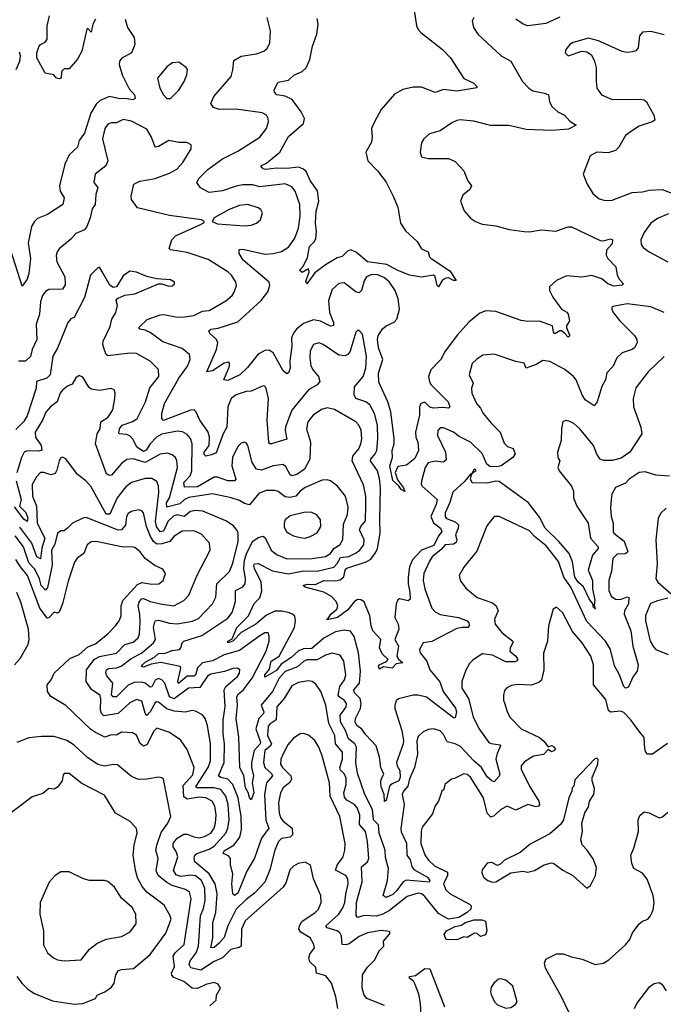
# Model space of a CAD drawing. Extents: x 1892934 to 2008621, y 567149 to 683290.
# Tile 242 of 256: x 1984641 to 1988459, y 635910 to 641751. Entities that reach past the tile are written whole.
import ezdxf

# ---------------------------------------------------------------- set-up
doc = ezdxf.new("R2010")
doc.units = 0

msp = doc.modelspace()

# ---------------------------------------------------------------- linework, layer by layer
at = {"layer": '0CON20XD'}
for points in [[(1986967, 641903), (1986994.4, 641715), (1987004, 641694), (1987020.8, 641675), (1987150, 641575), (1987197.5, 641525), (1987275, 641402.5), (1987335.3, 641375.2), (1987353.8, 641355), (1987353, 641347), (1987235, 641328.2), (1987155, 641338.2), (1987105, 641320), (1987025, 641351.8), (1986975, 641350.5), (1986913.1, 641336.9), (1986865, 641309.2), (1986785, 641218.1), (1986745, 641146), (1986728.9, 641105), (1986732.9, 641055), (1986728.6, 641025), (1986694.2, 640965), (1986706, 640915), (1986764, 640855)], [(1985090, 641755), (1985076, 641725), (1985065, 641677.5), (1985045, 641700), (1985040, 641695), (1985008.9, 641565), (1984985, 641517.5), (1984935, 641460), (1984905, 641460), (1984890, 641445), (1984887.5, 641405), (1984875, 641400), (1984858.8, 641405), (1984843.6, 641423.6), (1984793.1, 641435), (1984743.8, 641525), (1984743.3, 641555), (1984755, 641590), (1984765, 641604.3), (1984792.8, 641617.2), (1984803.7, 641636.3), (1984803.3, 641715), (1984818.9, 641775)], [(1985267.1, 641755), (1985280.5, 641705)], [(1987335, 641763.8), (1987326, 641745), (1987332.9, 641705), (1987358.6, 641665), (1987498, 641538), (1987555, 641506), (1987623.1, 641385), (1987660.6, 641345), (1987685, 641329.1), (1987755, 641316.5), (1987778.8, 641305), (1987784, 641265), (1987800, 641235), (1987834, 641205), (1987872, 641185), (1987905, 641150), (1987942.5, 641125), (1987897.4, 641102.6), (1987795, 641093.7), (1987645, 641100.3), (1987543.1, 641123.1), (1987434.2, 641124.2), (1987335, 641149.6), (1987253.4, 641156.6), (1987235, 641154.3), (1987205, 641139.2), (1987135, 641091.2), (1987072.5, 641075), (1987037.5, 641045), (1987025, 641020), (1987016.7, 640965), (1987025, 640937.5), (1987065, 640928.8), (1987185, 640928), (1987225, 640909.2), (1987276, 640855), (1987300, 640795), (1987320.8, 640765), (1987310.8, 640745), (1987269.7, 640710.3), (1987255.8, 640675), (1987277.9, 640617.9), (1987315, 640573.8), (1987345, 640554.2), (1987385, 640538.9), (1987465, 640527.8), (1987545, 640506.5), (1987634.3, 640495.7), (1987665, 640492.5), (1987735, 640505.2), (1987822.4, 640497.6), (1987895, 640522.1), (1987915, 640522.9), (1988085, 640441.9), (1988105, 640440), (1988145, 640450.5), (1988157.5, 640445), (1988155, 640420.8), (1988122.2, 640385), (1988120.6, 640355), (1988130.8, 640335), (1988176.9, 640285), (1988185.7, 640235), (1988199.3, 640209.3), (1988222, 640185), (1988215, 640176.2), (1988165, 640170), (1988130, 640185), (1988094.2, 640214.2), (1988035, 640234), (1987975, 640224.4), (1987885, 640231.2), (1987825.7, 640205), (1987783.9, 640166.1), (1987784.5, 640145), (1987803.3, 640105), (1987854.6, 640034.6), (1987886.8, 640016.8), (1987894.7, 640004.7), (1987901.6, 639965), (1987883.8, 639935), (1987883.8, 639925), (1987904.3, 639875), (1987895, 639867.8), (1987872.6, 639892.6), (1987855.8, 639905.8), (1987845, 639905.9), (1987815, 639888.6), (1987807.5, 639897.5), (1987801.2, 639935), (1987725, 639963.5), (1987655, 639960.5), (1987615, 639966.2), (1987465, 640021.1), (1987405.4, 640024.6), (1987370.2, 640009.8), (1987305, 639956.9), (1987239.1, 639880.9), (1987165.7, 639785), (1987140, 639735), (1987080, 639675), (1987067.1, 639635), (1987072.1, 639602.1), (1987082, 639585), (1987182, 639485), (1987192.5, 639455), (1987185, 639447.5), (1987151.5, 639451.5), (1987095, 639445.9), (1987075, 639453.4), (1987045, 639482.5), (1987021.1, 639475), (1987012.4, 639455), (1987012.8, 639405), (1986988.9, 639305), (1986990.8, 639275), (1987003.2, 639245), (1987007.5, 639195), (1986985, 639148.9), (1986935, 639108), (1986885, 639100), (1986868, 639065), (1986882.1, 639022.1), (1986917.8, 638975), (1986925, 638953.3), (1986905, 638964.4), (1986888.3, 638988.3), (1986855, 639016.9), (1986836.1, 639105), (1986852.7, 639155), (1986851.4, 639195), (1986862.7, 639235), (1986863.3, 639265), (1986842.3, 639425), (1986824.2, 639484.2), (1986771.3, 639601.3), (1986770.4, 639655), (1986795.6, 639735), (1986768.8, 639805), (1986763.4, 639855), (1986768.4, 639875), (1986793.3, 639916.7), (1986815, 639934.9), (1986862.3, 639957.7), (1986877.7, 639975), (1986893.2, 640035), (1986885.9, 640095), (1986869.3, 640145), (1986835, 640194.7), (1986805, 640219.3), (1986765, 640238.1), (1986731, 640239), (1986698.9, 640225), (1986685, 640202.5), (1986668.7, 640145), (1986655, 640130.5), (1986635, 640136.5), (1986565, 640190), (1986535, 640186.7), (1986495, 640150), (1986472.8, 640085), (1986478.1, 640015), (1986501.9, 639955), (1986503.6, 639936.4), (1986485, 639933.1), (1986425, 639963), (1986385, 639971.1), (1986325, 639949.5), (1986284, 639915), (1986265, 639891.8), (1986254, 639865), (1986254.8, 639815), (1986243.4, 639725), (1986245.9, 639684.1), (1986235, 639656.7), (1986225, 639651.2), (1986205, 639669.2), (1986144.7, 639774.8), (1986121.1, 639791.1), (1986095, 639789.8), (1986055, 639767.2), (1985992.8, 639687.2), (1985946.9, 639645), (1985875, 639610), (1985852, 639615), (1985885.7, 639695), (1985886.2, 639715), (1985880, 639720), (1985855, 639714.2), (1985785, 639667.7), (1985751.4, 639661.4), (1985808.2, 639795), (1985816.7, 639835), (1985808.6, 639855), (1985769.1, 639889.1), (1985763.3, 639905), (1985775, 639915.9), (1985818.2, 639921.8), (1985935, 639958.5), (1986074.2, 640085.8), (1986112.9, 640137.1), (1986125.4, 640175), (1986120.9, 640195), (1985966.7, 640325), (1985943.3, 640365), (1985942.5, 640387.5), (1985965, 640389.1), (1986095, 640361.3), (1986143.8, 640363.8), (1986194.7, 640375.3), (1986237, 640403), (1986272.7, 640455), (1986294.6, 640515), (1986305.4, 640585.4), (1986303.8, 640655), (1986274.3, 640734.3), (1986255, 640760.5), (1986215, 640776.9), (1986065, 640759.8), (1986025, 640771.4), (1985965, 640771.6), (1985925.2, 640764.8), (1985845, 640736.8), (1985765, 640726.7), (1985714.2, 640754.2), (1985692, 640785), (1985705, 640811.4), (1985758, 640862), (1985843.5, 640925), (1985935, 640970.9), (1986066, 641055), (1986105.8, 641105), (1986117.1, 641145), (1986115.5, 641165.5), (1986105, 641185.7), (1986079.3, 641199.3), (1985925, 641220), (1985825, 641219.6), (1985790.4, 641230.4), (1985775.8, 641255), (1985792.9, 641295), (1985895.6, 641415), (1985906.3, 641453.7), (1985911.2, 641508.8), (1985955, 641534.5), (1986045, 641549.5), (1986090, 641565), (1986109.1, 641580.9), (1986125.8, 641615), (1986129.2, 641685), (1986108.9, 641765)], [(1986764, 640855), (1986815, 640786.7), (1986857.5, 640705), (1986885, 640640), (1986900, 640545), (1986929.3, 640499.3), (1986998.8, 640435), (1987025, 640392.5), (1987063.3, 640375), (1987072.5, 640345), (1987082.5, 640335), (1987192.2, 640262.2), (1987230, 640205), (1987215, 640204.3), (1987185, 640219.4), (1987165, 640216.7), (1987147.5, 640205), (1987125, 640167.5), (1987117.5, 640175), (1987105, 640227.5), (1987095, 640236.7), (1987025, 640223.8), (1986952.5, 640235), (1986880, 640265), (1986819.9, 640299.9), (1986705, 640315.3), (1986639.4, 640369.4), (1986605, 640385.3), (1986585, 640378.9), (1986555, 640347.3), (1986525, 640337.8), (1986455, 640296.2), (1986391.2, 640248.8), (1986345, 640184.2), (1986338.3, 640198.3), (1986357.5, 640255), (1986355, 640272.5), (1986317.5, 640252.5), (1986301.9, 640265), (1986321.9, 640288.1), (1986349.3, 640340.7), (1986361.1, 640405), (1986390, 640435), (1986397.6, 640452.4), (1986402.5, 640495), (1986395.8, 640545), (1986399.2, 640615), (1986416.1, 640675), (1986407, 640737), (1986365, 640797.3), (1986340.2, 640850.2), (1986325, 640865.2), (1986295, 640876.1), (1986225, 640869.1), (1986165, 640871.1), (1986102.1, 640862.1), (1986085, 640867.1), (1986071.2, 640885), (1986105, 640900), (1986184.2, 640965.8), (1986235, 641057.5), (1986324.4, 641135), (1986331.5, 641165), (1986311.5, 641205), (1986257.2, 641277.2), (1986215, 641297.3), (1986166.2, 641305), (1986152.1, 641322.1), (1986150.8, 641335), (1986175, 641380), (1986235, 641393.1), (1986267.1, 641422.9), (1986316.8, 641443.2), (1986340, 641465), (1986362.7, 641515), (1986378.9, 641595), (1986403.3, 641665), (1986412.3, 641725), (1986405, 641759.2)], [(1987845, 641765.9), (1987761.9, 641728.1), (1987655.3, 641714.7), (1987626.9, 641725), (1987585, 641754.6)], [(1985280.5, 641705), (1985319.6, 641645), (1985324.4, 641605), (1985305.4, 641554.6), (1985246.8, 641523.2), (1985233.5, 641505), (1985231.5, 641485), (1985248.2, 641425), (1985290.9, 641340.9), (1985322.5, 641305), (1985325.9, 641284.1), (1985313.1, 641276.9), (1985265, 641284.7), (1985235, 641282.4), (1985174.2, 641295.8), (1985118.1, 641271.9), (1985095, 641249.6), (1985062.3, 641197.7), (1985025, 641078.8), (1984995, 641033.8), (1984984, 640996), (1984935, 640950), (1984908.9, 640895), (1984876.4, 640765), (1984880.9, 640735), (1984905.7, 640695), (1984898.1, 640655), (1984806, 640595), (1984747.8, 640572.2), (1984728.6, 640555), (1984711.5, 640525), (1984692.5, 640425), (1984704.7, 640335.3), (1984694.5, 640245.5), (1984685, 640212), (1984655, 640170), (1984574.1, 640425)], [(1988465, 641661.5), (1988385, 641681.5), (1988335, 641676.7), (1988316.9, 641655), (1988310.5, 641585), (1988295, 641566.7), (1988279.1, 641560.9), (1988245, 641557.5), (1988215, 641563.1), (1988075, 641625.7), (1988015, 641642), (1987925, 641616), (1987905, 641603.3), (1987880, 641575), (1987877.5, 641555), (1987895, 641537.5), (1987975, 641563.8), (1988005, 641561.2), (1988032.3, 641542.3), (1988051.4, 641505), (1988061.4, 641465), (1988060, 641385), (1988065.5, 641345.5), (1988092, 641305), (1988155, 641277.3), (1988319.7, 641279.7), (1988345, 641275.7), (1988360, 641265), (1988402.9, 641185), (1988408, 641155), (1988393.3, 641145), (1988315, 641120), (1988275.7, 641094.3), (1988234.4, 641065), (1988195.6, 640995), (1988175, 640975.6), (1988132.5, 640962.5), (1988065, 640965.6), (1988025.6, 640944.4), (1987984.1, 640834.1), (1988007.5, 640775), (1988040.9, 640720.9), (1988078.8, 640688.8), (1988115, 640678), (1988155, 640680.8), (1988275, 640725.5), (1988335, 640730), (1988375, 640740.4), (1988452.5, 640745), (1988515, 640720.6)], [(1984620, 641455), (1984642.9, 641505), (1984647, 641537), (1984639.7, 641559.7)], [(1985535, 641284), (1985585, 641333.8), (1985617.5, 641385), (1985632, 641425), (1985636, 641455), (1985628.8, 641468.8), (1985585, 641500), (1985547.5, 641495), (1985515, 641471.2), (1985459.2, 641405), (1985473.1, 641345), (1985494.2, 641305), (1985515, 641284), (1985535, 641284)], [(1986777.5, 638787.5), (1986780.6, 638975), (1986775, 639028.8), (1986762.9, 639075), (1986722.4, 639135), (1986723.4, 639145), (1986750, 639175), (1986759, 639195), (1986765.6, 639265), (1986763.5, 639345), (1986745, 639415.7), (1986717.4, 639467.4), (1986695, 639485.3), (1986635, 639503.3), (1986625.3, 639525), (1986627.2, 639572.8), (1986678, 639635), (1986694.7, 639685), (1986697.5, 639755), (1986674, 639885), (1986655, 639906.7), (1986645, 639906.7), (1986635, 639896.7), (1986601.2, 639785), (1986586.7, 639765), (1986572.2, 639757.8), (1986535, 639761.3), (1986441.4, 639825), (1986415, 639834.5), (1986385, 639824.2), (1986365, 639787.5), (1986361.5, 639745), (1986368.7, 639698.7), (1986382, 639672), (1986413.8, 639635), (1986422.1, 639605), (1986405.6, 639585), (1986355, 639554.6), (1986255.3, 639435), (1986217, 639337), (1986215.4, 639315), (1986226.2, 639263.8), (1986135, 639235.6), (1986125, 639235.7), (1986118.5, 639245), (1986108.7, 639375), (1986117.1, 639505), (1986103.8, 639563.8), (1986095, 639578), (1986085, 639580), (1986015, 639548.4), (1985985, 639546.6), (1985925, 639525.7), (1985895, 639503.3), (1985875.2, 639455), (1985869.5, 639335), (1985847.6, 639295), (1985807.5, 639182.5), (1985779.6, 639170.4), (1985745, 639162.9), (1985735, 639172), (1985735.5, 639185), (1985764.2, 639225), (1985767.6, 639277.6), (1985757.8, 639307.8), (1985710.3, 639375), (1985686.6, 639426.6), (1985676.3, 639436.3), (1985655, 639435.4), (1985495, 639373.9), (1985484.5, 639384.5), (1985484.7, 639415), (1985500.7, 639475), (1985584.8, 639625.2), (1985637.3, 639695), (1985652.3, 639735), (1985647.8, 639765), (1985605, 639800.8), (1985490.8, 639840.9), (1985415, 639896.4), (1985385, 639910), (1985353.8, 639915), (1985348, 639925), (1985398, 639972), (1985475, 640000), (1985497.2, 640002.8), (1985575, 639987.1), (1985619.3, 639989.3), (1985675, 639997.5), (1985725, 640021.3), (1985765, 640026.9), (1985865, 640084.4), (1985900.6, 640115), (1985913.3, 640135), (1985926.9, 640175), (1985924.3, 640195), (1985897.5, 640235), (1985875, 640256.4), (1985759, 640329), (1985635, 640369.7), (1985535.7, 640385.7), (1985528.8, 640395), (1985543.3, 640445), (1985565, 640469.2), (1985705, 640532.5), (1985733, 640547), (1985737.5, 640555), (1985720, 640565), (1985530.2, 640590.2), (1985339.4, 640635), (1985304.4, 640685), (1985301.5, 640705), (1985318.6, 640775), (1985353, 640793), (1985445, 640809.6), (1985529.1, 640840.9), (1985574.3, 640865), (1985608.1, 640905), (1985658, 640985), (1985658.3, 641008.3), (1985632, 641022), (1985585, 641023.1), (1985526.1, 641033.9), (1985465, 640998.6), (1985445.8, 640995.8), (1985422.3, 641055), (1985395, 641101.4), (1985305, 641148.8), (1985255, 641160), (1985215, 641138.8), (1985185, 641140), (1985165, 641132.2), (1985146.1, 641105), (1985132.8, 641045), (1985164.4, 640915), (1985152.9, 640885), (1985088.6, 640835), (1985080.8, 640785), (1985105.7, 640755), (1985093.3, 640715), (1985088.6, 640655), (1985070.9, 640629.1), (1985059.1, 640575), (1985040, 640525), (1985025, 640504.4), (1984975, 640483.3), (1984945, 640449.2), (1984875, 640392.5), (1984862.9, 640375), (1984857.6, 640352.4), (1984860.8, 640315), (1984910, 640225), (1984911.9, 640178.1), (1984895, 640151.8), (1984815, 640150.4), (1984795, 640138.9), (1984776.4, 640115), (1984765, 640077.5), (1984758.5, 640005), (1984739.2, 639945), (1984742.2, 639855), (1984715.3, 639795), (1984705, 639752.5), (1984675, 639724.7), (1984635, 639725.7)], [(1985975, 640528.9), (1986015, 640533.1), (1986045, 640544.2), (1986068.8, 640565), (1986081.2, 640605), (1986071.2, 640625), (1986056.2, 640635), (1985995, 640654.5), (1985945, 640648.5), (1985884, 640625), (1985794.5, 640575.5), (1985782.5, 640555), (1985815, 640540.8), (1985975, 640528.9)], [(1988490.6, 640599.4), (1988425, 640571.5), (1988385.8, 640545), (1988345, 640488.6), (1988326.5, 640445), (1988327.4, 640417.4), (1988339.2, 640399.2), (1988376, 640375), (1988485.3, 640315.3)], [(1985975, 639245.8), (1985955, 639238.6), (1985935, 639220), (1985902.9, 639155), (1985899.8, 639105), (1985923.8, 639025), (1985915.8, 639015), (1985875, 639014.7), (1985815, 639036.8), (1985795, 639037.3), (1985695, 638980), (1985618.2, 638978.2), (1985615.2, 639005), (1985653.3, 639045), (1985662.2, 639075), (1985664.2, 639235), (1985655, 639267.1), (1985635, 639289.6), (1985606, 639306), (1985575, 639311.1), (1985485, 639293.3), (1985452.9, 639275), (1985416.1, 639235), (1985392.4, 639197.6), (1985375, 639189.7), (1985336.5, 639215), (1985315, 639261.2), (1985295, 639283.1), (1985275, 639290.8), (1985233.8, 639293.8), (1985229.4, 639299.4), (1985233.2, 639325), (1985250, 639345), (1985311.5, 639368.5), (1985337.9, 639385), (1985387.2, 639485), (1985412.4, 639567.6), (1985467.5, 639635), (1985465, 639676), (1985415.8, 639725), (1985335, 639770.8), (1985295, 639773.5), (1985165, 639756.9), (1985154.4, 639765), (1985145, 639790), (1985135.4, 639825), (1985136.7, 639845), (1985178.3, 639931.7), (1985188.5, 639975), (1985210.6, 640015), (1985220.8, 640055), (1985214, 640085), (1985221.9, 640098.1), (1985265, 640118), (1985325, 640126), (1985465, 640183.8), (1985485, 640183.8), (1985525, 640171.2), (1985545, 640173.3), (1985560, 640185), (1985560, 640195), (1985535, 640208.8), (1985453.6, 640213.6), (1985395, 640228.6), (1985335, 640254), (1985295, 640258.8), (1985255, 640231.2), (1985215, 640167.5), (1985196.4, 640163.6), (1985175, 640176.7), (1985135.7, 640245.7), (1985115, 640283.3), (1985105, 640280), (1985060.8, 640235), (1985025, 640104.2), (1984965, 639983.8), (1984945, 639976), (1984926.9, 639955), (1984865, 639802), (1984836.9, 639755), (1984821.5, 639645), (1984803.1, 639625), (1984741.4, 639605), (1984738, 639565), (1984685, 639401.9), (1984665, 639366.9), (1984619.1, 639320.9)], [(1988465, 640013.8), (1988385, 640048.9), (1988243.9, 640066.1), (1988160.9, 640049.1), (1988153.8, 640045), (1988154, 640035), (1988162.5, 640015), (1988201.4, 639965), (1988287.4, 639877.4), (1988301.4, 639855), (1988304.2, 639835), (1988287.1, 639805), (1988275, 639795.6), (1988215.4, 639774.6), (1988182.9, 639745), (1988161.9, 639695), (1988124, 639656), (1988116.5, 639615), (1988093.5, 639575), (1988065.7, 639484.3), (1988048.9, 639461.1), (1987995, 639496.2), (1987977.1, 639525), (1987942.7, 639615), (1987925.5, 639635), (1987875, 639676.5), (1987785, 639723.1), (1987745, 639730), (1987705, 639705.4), (1987645, 639684.4), (1987633.1, 639713.1), (1987583.7, 639723.7), (1987455, 639767.1), (1987388.3, 639761.7), (1987353.1, 639736.9), (1987325, 639711.2), (1987306.5, 639645), (1987331.9, 639595), (1987321.5, 639565), (1987322.7, 639535), (1987351.8, 639475), (1987375, 639447.5), (1987390.9, 639415), (1987439.5, 639355), (1987492.1, 639305), (1987515, 639239.4), (1987535, 639220), (1987567.6, 639207.6), (1987579.4, 639175), (1987565.6, 639154.4), (1987496.2, 639103.8), (1987471.8, 639098.2), (1987430.1, 639100.1), (1987411.6, 639115), (1987385, 639178.8), (1987315, 639244.9), (1987248.9, 639278.9), (1987215, 639305.2), (1987155, 639329.5), (1987135, 639330), (1987121.1, 639315), (1987120, 639285), (1987166.8, 639185), (1987170.7, 639139.3), (1987155, 639126.9), (1987105, 639132.5), (1987065, 639121.8), (1987045.9, 639094.1), (1987025, 639012.9), (1987023, 638995), (1987028.1, 638985), (1987117.1, 638905), (1987111, 638875), (1987080.1, 638805), (1987096.3, 638766.3), (1987136.7, 638735), (1987145.3, 638715), (1987123.7, 638686.3), (1987097.4, 638632.6), (1987025.5, 638605), (1986972.2, 638547.8), (1986953.4, 638505), (1986946.2, 638443.8), (1986944.7, 638405), (1986955.8, 638355), (1986956.9, 638313.1), (1986945, 638304.4), (1986895, 638315.7), (1986885, 638308.8), (1986874.6, 638285.4), (1986866.4, 638205), (1986885.3, 638165), (1986889.7, 638135), (1986866.1, 638075), (1986888, 638035), (1986878.9, 637975), (1986888, 637958), (1986913.8, 637935), (1986875, 637930.8), (1986850, 637905), (1986798.3, 637911.7), (1986775, 637898.8), (1986768.9, 637915), (1986773.5, 637925), (1986816.5, 637943.5), (1986826.4, 637955), (1986790.7, 637989.3), (1986775.8, 638025), (1986783.6, 638075), (1986735.5, 638125.5), (1986725.6, 638155.6), (1986718.7, 638215), (1986685, 638297.8), (1986665, 638310), (1986645, 638310.8), (1986625, 638297.1), (1986585, 638247.6), (1986527.3, 638205), (1986465, 638191.2), (1986462.5, 638195), (1986471.7, 638198.3), (1986487.3, 638225), (1986521.5, 638255), (1986528.5, 638275), (1986519.4, 638299.4), (1986490.3, 638330.3), (1986446, 638355), (1986333.8, 638385), (1986323.1, 638395), (1986346.9, 638403.1), (1986395, 638400.5), (1986445, 638424.2), (1986515, 638421.7), (1986542.4, 638427.6), (1986563.3, 638446.7), (1986571.8, 638485), (1986581.8, 638498.2), (1986696.5, 638535), (1986725, 638551.4), (1986752.1, 638587.9), (1986763.1, 638615), (1986779.6, 638705), (1986777.5, 638787.5)], [(1988465, 639752.5), (1988368.3, 639661.7), (1988295, 639568), (1988279.5, 639505), (1988281.4, 639455), (1988325.5, 639335), (1988331.9, 639295), (1988260.9, 639185), (1988209.5, 639150.5), (1988155, 639135.5), (1988105, 639135.5), (1988085, 639144.5), (1988064.7, 639174.7), (1988044.6, 639225), (1987963.9, 639323.9), (1987929.2, 639355), (1987905, 639367.1), (1987885, 639374), (1987863, 639367), (1987854.1, 639324.1), (1987854, 639255), (1987832, 639185), (1987834.3, 639155), (1987844.3, 639135), (1987833.1, 639095), (1987840.6, 639075), (1987915.3, 638985), (1987926, 638955), (1987926.6, 638915), (1987946.1, 638865), (1988014.1, 638765), (1988027.3, 638675), (1988072.2, 638625), (1988073.1, 638615), (1988039.3, 638575), (1988013.9, 638486.1), (1988039.2, 638425), (1988039.6, 638375), (1988053.1, 638306.9), (1988048.3, 638278.3), (1988053, 638263.4), (1988055.6, 638255), (1988053, 638263.4), (1988045, 638264.2), (1988041.4, 638285), (1988019.7, 638315), (1987986.5, 638386.5), (1987955, 638413.5), (1987933.6, 638445), (1987920.7, 638535), (1987900.2, 638585), (1987840, 638655), (1987758, 638735), (1987725, 638800.3), (1987658.6, 638885), (1987485, 639011.9), (1987465, 639013.2), (1987415, 639001.6), (1987324.5, 639004.5), (1987316, 639025), (1987320.7, 639049.3), (1987327.5, 639062.5), (1987348.8, 639075), (1987345, 639082.5), (1987335, 639083.3), (1987322.5, 639057.5), (1987315, 639056.2), (1987279.1, 639010.9), (1987211.4, 638948.6), (1987193, 638887), (1987165.6, 638825), (1987165.6, 638805), (1987173.1, 638793.1), (1987225, 638773), (1987243.3, 638755), (1987242.2, 638735), (1987226.8, 638695), (1987233.6, 638665), (1987230.7, 638649.3), (1987215, 638640.6), (1987165, 638635.5), (1987141.8, 638608.2), (1987087.3, 638565), (1987071.4, 638538.6), (1987038, 638465), (1987034.1, 638425), (1987043.5, 638375), (1987085, 638260.6), (1987105, 638238.5), (1987135, 638222.1), (1987245, 638205.4), (1987295, 638185.4), (1987305, 638173.3), (1987307.1, 638155), (1987300, 638145), (1987265, 638146.4), (1987235, 638140), (1987085, 638063.3), (1987035.5, 638054.5), (1987013.1, 638015), (1987016.9, 637995), (1987055.5, 637945.5), (1987073.9, 637893.9), (1987132.4, 637822.4), (1987152.6, 637765), (1987227.2, 637667.2), (1987231.6, 637645), (1987225, 637610), (1987215, 637609.2), (1987055, 637731.4), (1987005, 637743.9), (1986975, 637744.6), (1986887.6, 637722.4), (1986875, 637711.2), (1986866.5, 637685), (1986867.1, 637665), (1986908.8, 637535), (1986918.8, 637475), (1986916.7, 637455), (1986876.7, 637345), (1986880, 637325), (1986897.1, 637297.1), (1986898.7, 637255), (1986889.6, 637235), (1986851.1, 637218.9), (1986835.7, 637205), (1986815, 637120), (1986805, 637113.3), (1986803.8, 637155), (1986785, 637200.8), (1986782.6, 637225), (1986784.9, 637245.1), (1986800.8, 637275), (1986783.8, 637315), (1986775.3, 637375.3), (1986755, 637443.3), (1986695, 637507.8), (1986671.6, 637541.6), (1986641.2, 637565), (1986631, 637585), (1986632.8, 637605), (1986662.5, 637665), (1986666.1, 637695), (1986660.2, 637725), (1986628.1, 637758.1), (1986623.9, 637775), (1986657.3, 637815), (1986663.3, 637886.7), (1986651.7, 637995), (1986625, 638093.1), (1986604.3, 638124.3), (1986565, 638129.2), (1986515, 638119), (1986445, 638083), (1986375, 638020), (1986325, 638019.6), (1986295, 638008), (1986248.8, 637965), (1986192.2, 637927.7), (1986165, 637890), (1986095, 637850), (1986094.7, 637865), (1986122.4, 637897.6), (1986133.3, 637945), (1986180.9, 637975), (1986270.4, 638145), (1986276.6, 638185), (1986272.7, 638212.7), (1986260, 638225), (1986233.3, 638235), (1986195, 638242.7), (1986155, 638241.6), (1986105, 638218.6), (1986042, 638165), (1985955, 638116.1), (1985905.5, 638065), (1985875, 638054.8), (1985876.7, 638065), (1985901.5, 638078.5), (1985929, 638145), (1985999.1, 638215), (1986032.6, 638287.4), (1986065, 638321.9), (1986077.6, 638362.4), (1986073.3, 638415), (1986033.2, 638495), (1986030.3, 638515), (1986035, 638522.7), (1986055.8, 638525.8), (1986141.1, 638481.1), (1986235, 638464.4), (1986325, 638482.7), (1986405, 638480), (1986505, 638504), (1986525, 638524.7), (1986545, 638560.4), (1986593.2, 638566.8), (1986633.7, 638586.3), (1986657.4, 638602.6), (1986682.6, 638635), (1986684.2, 638665), (1986657.4, 638725), (1986663.9, 638745), (1986692.6, 638777.4), (1986694.2, 638874.2), (1986694.8, 638924.8), (1986681.2, 638991.2), (1986612.5, 639135), (1986617.7, 639162.3), (1986652.2, 639205), (1986665.2, 639234.8), (1986670, 639265), (1986665.8, 639315.8), (1986652.7, 639345), (1986634.4, 639365), (1986509.5, 639439.5), (1986465, 639449.1), (1986430.5, 639439.5), (1986382.2, 639405), (1986351.2, 639365), (1986343.2, 639325), (1986365.8, 639245), (1986362.8, 639145), (1986330.4, 639085), (1986285, 639052.6), (1986255.5, 639045.5), (1986245, 639050.8), (1986219.7, 639099.7), (1986205, 639113.1), (1986145, 639105.2), (1986075, 639078.4), (1986045.7, 639085.7), (1986020.7, 639125), (1985994.6, 639224.6), (1985985, 639241.2), (1985975, 639245.8)], [(1988495, 639042.9), (1988415, 639049), (1988351.2, 639068.8), (1988315, 639064.4), (1988255.7, 639025), (1988235, 639002.5), (1988175, 638976), (1988153.6, 638936.4), (1988148.9, 638905), (1988145.5, 638854.5), (1988150, 638805), (1988161.8, 638765), (1988161.5, 638715), (1988165.7, 638705), (1988226.8, 638656.8), (1988248.5, 638595), (1988235, 638583.1), (1988185, 638581.5), (1988160.4, 638555), (1988150.8, 638479.2), (1988136.7, 638425), (1988136.6, 638365), (1988150.5, 638330.5), (1988175, 638312.7), (1988205, 638312.2), (1988245, 638327.8), (1988255, 638323.3), (1988252.5, 638285), (1988228.1, 638245), (1988226.3, 638225), (1988267, 638125), (1988277.8, 638035), (1988309.1, 637925), (1988303.4, 637886.6), (1988280.6, 637855), (1988250.6, 637789.4), (1988234.4, 637785), (1988224.6, 637795), (1988197.9, 637867.9), (1988168.9, 637918.9), (1988145.3, 638015), (1988116.5, 638065), (1988005, 638180.9), (1987909.8, 638385), (1987869.7, 638445), (1987837.3, 638537.3), (1987765, 638630.4), (1987695.5, 638685), (1987665, 638718.2), (1987485, 638803.8), (1987455, 638803.3), (1987412, 638748), (1987352.3, 638597.7), (1987276.1, 638503.9), (1987248, 638455), (1987254, 638425), (1987288.3, 638378.3), (1987353.9, 638323.9), (1987445, 638292), (1987466.8, 638275), (1987479.2, 638245), (1987457.8, 638195), (1987461.9, 638165), (1987501.5, 638115), (1987565.6, 638065), (1987567.3, 638055), (1987549.6, 638025), (1987548.2, 638005), (1987584.5, 637975), (1987596.5, 637955), (1987588.8, 637945), (1987577.6, 637942.4), (1987525, 637942), (1987445, 637982.1), (1987385, 637988.9), (1987328.2, 637951.8), (1987308.5, 637931.5), (1987286.7, 637893.3), (1987263.3, 637825), (1987264.5, 637785), (1987304, 637724), (1987332, 637615), (1987365, 637547.1), (1987424.1, 637464.1), (1987436.9, 637456.9), (1987489.1, 637449.1), (1987493.6, 637443.6), (1987472.6, 637397.4), (1987466.3, 637365), (1987489.5, 637275), (1987486.2, 637263.8), (1987455, 637230.5), (1987441.1, 637235), (1987415, 637259.2), (1987380.3, 637315), (1987334.3, 637354.3), (1987255, 637439.6), (1987225, 637456), (1987177, 637467), (1987155, 637511.1), (1987135, 637532.2), (1987095, 637544.3), (1987065, 637540.8), (1987035, 637525.8), (1987005, 637499.2), (1986996, 637474), (1987000.5, 637395), (1986983.1, 637315), (1986952.8, 637247.2), (1986943, 637205), (1986916.9, 637175), (1986910, 637155), (1986921.7, 637095), (1986902.2, 636952.2), (1986904.2, 636934.2), (1986936.5, 636866.5), (1986937.7, 636795), (1986957.5, 636767.5), (1986967.4, 636727.4), (1986979.9, 636709.9), (1987061.2, 636665), (1987073.1, 636645), (1987070, 636635), (1986932.7, 636647.3), (1986915, 636637.5), (1986878.9, 636585), (1986855, 636561.8), (1986815, 636543.4), (1986798.2, 636555), (1986823.9, 636645), (1986828.2, 636715), (1986811.7, 636781.7), (1986808.9, 636825), (1986774.2, 636925), (1986770, 636975), (1986740.5, 637005), (1986734.5, 637065), (1986688.1, 637155), (1986645, 637280.8), (1986635.3, 637345.2), (1986639.6, 637435), (1986628.4, 637455), (1986591.4, 637485), (1986573.7, 637535), (1986544.8, 637585), (1986543, 637625), (1986565, 637656.2), (1986577.1, 637675), (1986579.4, 637695), (1986565.9, 637715), (1986535.9, 637735), (1986530.9, 637745), (1986539.5, 637795), (1986567.2, 637835), (1986575.8, 637865), (1986563.1, 637945), (1986542.4, 637982.4), (1986495, 637992.9), (1986455, 637981.5), (1986405, 637953.7), (1986345, 637953.4), (1986325, 637943.8), (1986288.3, 637911.7), (1986215, 637884.8), (1986180.5, 637845), (1986140.7, 637765), (1986073.7, 637685), (1986089.4, 637645), (1986087.8, 637635), (1986060.6, 637605), (1986041.4, 637545), (1986069.2, 637465), (1986067, 637455), (1986031.6, 637415), (1986016.2, 637345), (1986016.6, 637315), (1986028.8, 637265), (1986019.7, 637225), (1986029.5, 637165), (1986015, 637124), (1986005, 637136.7), (1985996.5, 637166.5), (1985980.5, 637195), (1985971.7, 637265), (1985946.1, 637315), (1985941.1, 637495), (1985925.8, 637605), (1985933.2, 637685), (1985929.8, 637735), (1985938.9, 637751.1), (1985966.8, 637773.2), (1986020.3, 637845), (1986103.8, 638005), (1986121.4, 638065), (1986121.5, 638095), (1986115, 638114.2), (1986095, 638113.8), (1986065, 638095.7), (1985945, 638008.7), (1985855, 637983.4), (1985785, 637946.9), (1985725, 637935.2), (1985695, 637905.9), (1985685, 637862.7), (1985675, 637856.5), (1985635, 637856.6), (1985583.8, 637813.8), (1985579.4, 637825), (1985597.6, 637905), (1985593.4, 637913.4), (1985477.5, 637937.5), (1985421.5, 637928.5), (1985375, 637909.7), (1985364.7, 637914.7), (1985369.2, 637925), (1985385, 637939.3), (1985441.4, 637968.6), (1985465, 637991), (1985505, 637994), (1985545, 638008.4), (1985588.6, 638015), (1985597.5, 638025), (1985605.5, 638055), (1985615.8, 638064.2), (1985722, 638098), (1985875, 638201.1), (1985900.8, 638235), (1985921.1, 638298.9), (1985920.4, 638365), (1985963.9, 638386.1), (1985978.2, 638405), (1985981.1, 638435), (1985970.6, 638495), (1985974.1, 638545), (1985986.5, 638583.5), (1986022.9, 638655), (1986055, 638680.3), (1986085, 638687.5), (1986097, 638677), (1986133.5, 638605), (1986165, 638578.2), (1986225, 638552.9), (1986375.9, 638554.1), (1986455, 638565.9), (1986484.6, 638585), (1986505.1, 638614.9), (1986541.2, 638635), (1986557.3, 638667.3), (1986562.2, 638757.8), (1986586.1, 638815), (1986589.5, 638859.5), (1986572.9, 638925), (1986526.9, 638985), (1986484, 639016), (1986465, 639021.4), (1986435, 639019.5), (1986335, 638977.1), (1986305.4, 638955), (1986279.4, 638925), (1986245, 638916.2), (1986215, 638921.2), (1986175, 638952), (1986155, 638959.3), (1986102.3, 638957.7), (1986059.9, 638940.1), (1986005, 638873.8), (1985975, 638880.8), (1985945, 638898.6), (1985895, 638915.8), (1985785, 638938.6), (1985645, 638917.7), (1985618.4, 638905), (1985590.6, 638879.4), (1985515, 638858.9), (1985512, 638885), (1985529, 638915), (1985577.9, 639095), (1985573.6, 639133.6), (1985565, 639154.3), (1985545, 639170.5), (1985518.9, 639178.9), (1985475, 639174.7), (1985385, 639124.8), (1985315, 639146.3), (1985277.2, 639142.8), (1985245, 639117.8), (1985185, 639049.5), (1985175, 639046.4), (1985156.8, 639056.8), (1985090.8, 639235), (1985101.2, 639295), (1985117.7, 639325), (1985122, 639365), (1985166.1, 639393.9), (1985193.4, 639436.6), (1985205.8, 639505), (1985208, 639535), (1985202.5, 639555), (1985183.6, 639563.6), (1985115, 639552), (1985065, 639560), (1985050.5, 639570.5), (1985015, 639630), (1984995, 639640), (1984975, 639626.7), (1984951.7, 639588.3), (1984925, 639577.1), (1984895, 639554.3), (1984880.5, 639535), (1984864.4, 639485), (1984824.8, 639455.2), (1984796.7, 639423.3), (1984775.8, 639375), (1984732.4, 639305), (1984735.2, 639275), (1984768.9, 639225), (1984772.7, 639197.3), (1984755, 639190.8), (1984686.1, 639193.9), (1984668.5, 639185), (1984652.1, 639155), (1984625, 639063.8)], [(1987518, 637692), (1987533.1, 637645), (1987551.4, 637611.4), (1987615.3, 637545.3), (1987725, 637492.8), (1987750.6, 637470.6), (1987775, 637436.7), (1987795, 637446.4), (1987814.2, 637435), (1987818.1, 637425), (1987814, 637415), (1987795, 637408.1), (1987775, 637422.5), (1987747.8, 637392.2), (1987688.3, 637381.7), (1987635, 637349.4), (1987615.6, 637325), (1987616.7, 637305), (1987665.8, 637205), (1987721.2, 637115), (1987724.4, 637095.6), (1987719.2, 637085), (1987705, 637080.9), (1987655, 637095.3), (1987585, 637061.5), (1987533.6, 637086.4), (1987495, 637065.5), (1987455, 637028.1), (1987435, 637021.1), (1987413.9, 637043.9), (1987391.6, 637135), (1987315, 637257.8), (1987295, 637272.9), (1987275, 637277.5), (1987220.8, 637249.2), (1987202.5, 637245), (1987162.5, 637215), (1987156.7, 637185), (1987146.1, 637173.9), (1987126, 637115), (1987105, 637086.7), (1987090.3, 637039.7), (1987028.6, 636961.4), (1987022.5, 636937.5), (1987020.9, 636865), (1987043.5, 636796.5), (1987065.4, 636765), (1987101.5, 636731.5), (1987178.8, 636695), (1987179.2, 636675), (1987155.7, 636625), (1987168.8, 636588.8), (1987195, 636564.7), (1987310, 636505), (1987318.6, 636495), (1987317.5, 636475), (1987296.1, 636453.9), (1987245.3, 636424.7), (1987185, 636415.8), (1987125, 636449.4), (1987045, 636548.7), (1987025, 636564.8), (1987005, 636569.8), (1986940.1, 636549.9), (1986835, 636466.3), (1986795, 636444.2), (1986757.2, 636432.7), (1986685, 636436.1), (1986645, 636425.8), (1986636.4, 636436.4), (1986638.7, 636515), (1986672.6, 636637.4), (1986668.9, 636725), (1986704.4, 636755), (1986712.2, 636775), (1986705.3, 636875), (1986691.9, 636935), (1986657.2, 636977.2), (1986659.3, 637035), (1986642.2, 637075), (1986627.5, 637095), (1986581.8, 637121.8), (1986568.3, 637138.3), (1986564.8, 637165), (1986577.1, 637215), (1986578.1, 637251.9), (1986568.1, 637275), (1986545, 637299.6), (1986541.2, 637315), (1986555.2, 637365), (1986556.8, 637405), (1986514.5, 637455), (1986511.2, 637505), (1986475.9, 637575.9), (1986456.8, 637685), (1986426.6, 637766.6), (1986398.8, 637808.8), (1986376.2, 637825), (1986355, 637829.1), (1986295, 637819.1), (1986255, 637799.2), (1986209.2, 637725), (1986166.7, 637675), (1986163.1, 637596.9), (1986126, 637574), (1986115, 637560), (1986111.9, 637505), (1986134.5, 637455), (1986127.9, 637442.1), (1986095.6, 637415), (1986087.5, 637345), (1986095.7, 637315), (1986135, 637278.8), (1986140.6, 637265), (1986105.7, 637225), (1986093.7, 637155), (1986101.7, 637001.7), (1986120, 636955), (1986074.9, 636895.1), (1986033.3, 636776.7), (1985989.3, 636700.7), (1985935, 636569.1), (1985915, 636556.2), (1985905.4, 636565), (1985899.1, 636625), (1985904.8, 636685), (1985891.2, 636735), (1985891.3, 636775), (1985880.7, 636790.7), (1985847.5, 636805), (1985855, 636819.8), (1985913.2, 636856.8), (1985947.7, 636902.3), (1985957, 636947), (1985954.4, 637025), (1985936.2, 637135), (1985904.6, 637214.6), (1985876.6, 637246.6), (1985834, 637255), (1985820.4, 637265), (1985853.3, 637345), (1985856.7, 637455), (1985847.5, 637515), (1985848.3, 637595), (1985860.6, 637675), (1985853.5, 637775), (1985864.9, 637795.1), (1985933.2, 637855), (1985944.6, 637875), (1985946.7, 637895), (1985933.6, 637903.6), (1985905, 637902), (1985855.7, 637884.3), (1985775, 637868.3), (1985755, 637856), (1985709.9, 637790.1), (1985643.4, 637786.6), (1985557.1, 637722.9), (1985529.8, 637735), (1985502.1, 637815), (1985485, 637834.1), (1985465, 637843.6), (1985445, 637833.8), (1985425, 637793.8), (1985415, 637792.5), (1985385.1, 637815.1), (1985365, 637821.7), (1985321.2, 637818.8), (1985285, 637804.3), (1985215, 637735.1), (1985195.1, 637735.1), (1985185.3, 637745.3), (1985192.9, 637815), (1985158.7, 637858.7), (1985153, 637875), (1985155.9, 637894.1), (1985167.9, 637902.1), (1985215, 637906.1), (1985243.5, 637916.5), (1985299.9, 637960.1), (1985365, 637994.3), (1985434.8, 638055.2), (1985447.4, 638075), (1985434.8, 638145.2), (1985445, 638185.6), (1985465, 638190), (1985530.8, 638170.8), (1985575, 638166.9), (1985665.9, 638184.1), (1985701.6, 638198.4), (1985784.6, 638285), (1985804.7, 638325.3), (1985811.1, 638405), (1985885, 638477.1), (1985905, 638528), (1985936.4, 638655), (1985937.3, 638705), (1985931.8, 638721.8), (1985908.9, 638748.9), (1985865, 638778.8), (1985728, 638835), (1985685, 638840.3), (1985655, 638832.9), (1985616.2, 638803.8), (1985575, 638813), (1985555, 638808.7), (1985519, 638775), (1985495, 638716.5), (1985475, 638713.7), (1985452.8, 638745), (1985446.6, 638775), (1985467, 638947), (1985465.3, 638985.3), (1985455, 639010.8), (1985425, 639030), (1985385, 639028.8), (1985305, 639006.2), (1985270.7, 638979.3), (1985218.8, 638915), (1985175, 638817.3), (1985155, 638818.7), (1985065, 638980), (1985033.8, 639015), (1984985, 639052.5), (1984915, 639146.2), (1984895, 639156.2), (1984885, 639151.2), (1984875, 639133.8), (1984861.6, 639078.4), (1984850.9, 639059.1), (1984825, 639050.4), (1984785, 639064.5), (1984765, 639064.4), (1984740.9, 639039.1), (1984716.1, 638993.9), (1984717.6, 638925), (1984740.5, 638865), (1984745.4, 638765), (1984789.4, 638675), (1984773.4, 638616.6), (1984765, 638552.5), (1984743.9, 638565), (1984713, 638645), (1984641.2, 638741.2)], [(1984620.9, 639015), (1984650, 638905), (1984639.4, 638865), (1984678.5, 638828.5), (1984689.1, 638795), (1984685.7, 638774.3), (1984665, 638787.5), (1984610.9, 638860.9)], [(1985558.2, 637648.2), (1985513.3, 637663.3), (1985465, 637702.5), (1985455, 637703.9), (1985445, 637698), (1985415, 637644.7), (1985395, 637623.6), (1985385, 637638), (1985365, 637709.1), (1985335, 637718.7), (1985295, 637699.1), (1985225, 637634.8), (1985140.9, 637620.9), (1985126.9, 637635), (1985120.8, 637655), (1985121.6, 637725), (1985115.8, 637745), (1985067.2, 637777.2), (1985036.2, 637825), (1985036.8, 637895), (1985082.8, 637955), (1985115, 637972.8), (1985215, 637993.8), (1985264.6, 638045), (1985315, 638057.9), (1985344, 638085), (1985352.2, 638107.7), (1985356.6, 638175), (1985354.1, 638225), (1985343.5, 638275), (1985349, 638295), (1985364.7, 638315), (1985375, 638316.8), (1985415, 638300.6), (1985485.9, 638284.1), (1985555.9, 638274.1), (1985614.3, 638305), (1985645, 638337.5), (1985694.7, 638455.3), (1985770.8, 638605), (1985766.2, 638645), (1985718.7, 638698.7), (1985675, 638719.6), (1985605, 638716.9), (1985555.7, 638685), (1985531.4, 638655), (1985485, 638641.1), (1985455, 638640.5), (1985435.9, 638655.9), (1985417.5, 638685), (1985394, 638745), (1985375.8, 638825.8), (1985365, 638837.8), (1985345, 638844.5), (1985305, 638834.6), (1985285, 638821.9), (1985275.3, 638804.7), (1985268.2, 638751.8), (1985245, 638724), (1985225, 638722.4), (1985035, 638798.2), (1985016.7, 638795), (1984955, 638764.4), (1984925, 638735.7), (1984905, 638720), (1984885, 638718.8), (1984866, 638705), (1984849.3, 638640.7), (1984829.2, 638605), (1984834.7, 638515), (1984806.6, 638383.4), (1984795, 638366.8), (1984768.3, 638395), (1984758, 638435), (1984731.7, 638491.7), (1984695, 638529.7), (1984664.1, 638625), (1984615, 638689.8)], [(1986335, 638676.5), (1986365, 638684.5), (1986405, 638706.9), (1986428.2, 638745), (1986426.5, 638785), (1986404.6, 638814.6), (1986375, 638828.5), (1986335, 638830), (1986245, 638807.5), (1986215.8, 638785), (1986209.2, 638765), (1986210.9, 638740.9), (1986222.9, 638715), (1986235, 638704.3), (1986265, 638688.6), (1986305, 638678.5), (1986335, 638676.5)], [(1988476.8, 638853.2), (1988445, 638824), (1988428.5, 638795), (1988415.6, 638665.6), (1988422.2, 638525), (1988414.3, 638435), (1988426.7, 638415), (1988505.6, 638345)], [(1986293.3, 636745), (1986265, 636730), (1986242.9, 636707.1), (1986221.1, 636635), (1986205, 636604.5), (1985978.2, 636405), (1985956.7, 636355), (1985955, 636254.4), (1985943.8, 636246.2), (1985893.6, 636235), (1985843.8, 636186.1), (1985795, 636164.4), (1985715, 636112.7), (1985656.7, 636126.7), (1985645.9, 636145.9), (1985651.8, 636168.2), (1985688.1, 636215), (1985702.3, 636255), (1985714.1, 636435), (1985732.3, 636477.7), (1985741.2, 636525), (1985739.1, 636599.1), (1985719, 636645), (1985685, 636672), (1985656.7, 636676.7), (1985595, 636667.8), (1985568.8, 636678.8), (1985554.3, 636704.3), (1985578.4, 636785), (1985571.7, 636811.7), (1985550.9, 636845), (1985552.2, 636865), (1985576.2, 636895), (1985615, 636919.2), (1985635, 636918.8), (1985675, 636902.7), (1985705, 636898.4), (1985736.9, 636905), (1985775, 636926), (1985794.7, 636955), (1985802.4, 636985), (1985807.1, 637035), (1985798.1, 637085), (1985782.1, 637115), (1985745.5, 637135.5), (1985705, 637139.5), (1985635, 637128), (1985615, 637140.4), (1985610.9, 637209.1), (1985668.8, 637271.2), (1985676.8, 637315), (1985635, 637422.5), (1985595, 637479.5), (1985525, 637525.5), (1985455, 637548.1), (1985435, 637529.4), (1985398, 637452), (1985375, 637440.8), (1985355, 637456.5), (1985335, 637506), (1985309.8, 637519.8), (1985245, 637524.6), (1985215, 637507.3), (1985185, 637509.2), (1985145.3, 637495.3), (1985091.7, 637521.7), (1985062, 637542), (1984915, 637682), (1984825, 637735.7), (1984805.6, 637765), (1984804.5, 637805), (1984827.5, 637835), (1984845.3, 637874.7), (1984938.6, 637961.4), (1984995, 637986.2), (1985045, 638030.6), (1985091.2, 638048.8), (1985165, 638107.8), (1985210, 638155), (1985231.2, 638185), (1985242.9, 638215), (1985243.7, 638275), (1985253.9, 638305), (1985340.2, 638399.8), (1985365, 638411.6), (1985425, 638403.6), (1985466.2, 638405), (1985492.9, 638425), (1985505.8, 638465), (1985491.3, 638491.3), (1985443, 638513), (1985385.8, 638555), (1985355, 638594.2), (1985325, 638619.2), (1985304.4, 638624.4), (1985255, 638621.3), (1985095, 638656.4), (1985065, 638653.2), (1985041.8, 638635), (1985021.5, 638585), (1984983, 638557), (1984965.9, 638534.1), (1984928.9, 638421.1), (1984894.6, 638285), (1984875, 638236.2), (1984865, 638231.2), (1984845, 638236.2), (1984815, 638202.5), (1984805, 638200), (1984761.2, 638261.2), (1984688, 638455), (1984645.5, 638505), (1984618.5, 638548.5)], [(1984611.1, 637925), (1984645, 637961.4), (1984691.5, 638045), (1984698, 638075), (1984693.7, 638135), (1984647.1, 638295), (1984623.7, 638353.7)], [(1988485, 638318.7), (1988425, 638304.7), (1988382.5, 638287.5), (1988353.1, 638216.9), (1988353.5, 638185), (1988381.2, 638065), (1988399.9, 638029.9), (1988415.6, 638015), (1988488.1, 637985)], [(1988483, 637457), (1988395, 637394.2), (1988365, 637393.8), (1988355, 637406.7), (1988348.6, 637425), (1988345, 637492.5), (1988319.4, 637525), (1988265, 637600), (1988225, 637640.9), (1988205, 637649.3), (1988145, 637644), (1988133.2, 637653.2), (1988118.6, 637718.6), (1988045.4, 637805), (1988044.7, 637925), (1988030, 637975), (1987978.2, 638055), (1987920.9, 638120.9), (1987860.8, 638235), (1987825, 638266.7), (1987806.4, 638253.6), (1987777.1, 638155), (1987771.4, 638065), (1987747.4, 637992.6), (1987750.3, 637895), (1987736.8, 637833.2), (1987721.3, 637818.7), (1987675, 637804.4), (1987595, 637808.1), (1987558.7, 637801.3), (1987531.7, 637788.3), (1987517.5, 637772.5), (1987510.8, 637745), (1987510.6, 637715), (1987518, 637692)], [(1986805, 635903.3), (1986700, 635945), (1986683.8, 635965), (1986672.7, 636007.3), (1986675.5, 636084.5), (1986705, 636130), (1986745, 636172.5), (1986775, 636228.6), (1986802, 636255), (1986800, 636285), (1986833.8, 636325), (1986838.8, 636335), (1986835, 636342.5), (1986785, 636348.5), (1986705, 636334.1), (1986655, 636313.2), (1986595, 636269.7), (1986575, 636263.1), (1986554.7, 636264.7), (1986550.3, 636315), (1986541.1, 636335), (1986525, 636346), (1986464.5, 636364.5), (1986456.5, 636375), (1986534.7, 636445), (1986558.1, 636481.9), (1986570.7, 636515), (1986575.5, 636564.5), (1986590.6, 636625), (1986586.7, 636655), (1986575, 636673.9), (1986514.7, 636705), (1986523.8, 636735), (1986559.7, 636785), (1986570.4, 636825), (1986571.5, 636865), (1986540.7, 637025), (1986482, 637145), (1986479.3, 637225), (1986435.4, 637385), (1986416.2, 637435), (1986391.9, 637475), (1986355, 637507.5), (1986325, 637517.1), (1986305, 637514.3), (1986265, 637488.6), (1986230.9, 637449.1), (1986203.6, 637396.4), (1986191.2, 637365), (1986188.2, 637335), (1986200, 637315), (1986249.2, 637265), (1986253.8, 637245), (1986244.1, 637225.9), (1986203.8, 637195), (1986187.3, 637165), (1986176.4, 637105), (1986180.3, 637045), (1986190, 637015), (1986205, 636996), (1986257.4, 636955), (1986259.7, 636915), (1986245, 636902.3), (1986195, 636894.6), (1986176.9, 636875), (1986155.2, 636824.8), (1986125, 636707.5), (1986094.7, 636635), (1986035, 636569.7), (1985985, 636531.8), (1985925.7, 636474.3), (1985875, 636375.4), (1985853.5, 636306.5), (1985825, 636272.4), (1985795, 636247.2), (1985774.7, 636245), (1985786, 636305), (1985786.1, 636395), (1985805.2, 636455), (1985812.2, 636565), (1985800.5, 636625), (1985764.3, 636685), (1985680, 636755), (1985676.5, 636775), (1985681.1, 636795), (1985692.5, 636805), (1985765, 636831), (1985795, 636848.9), (1985863.9, 636925), (1985876.3, 636955), (1985883.8, 637005), (1985878.8, 637095), (1985864, 637145), (1985835, 637185.2), (1985795, 637194), (1985690.4, 637195), (1985688.9, 637205), (1985760.2, 637315), (1985773.5, 637355), (1985773.1, 637455), (1985755, 637563.3), (1985740.6, 637605), (1985725, 637627.5), (1985685, 637648.9), (1985665, 637652.2), (1985625, 637642.7), (1985558.2, 637648.2)], [(1985768.6, 635901.4), (1985806.7, 635935), (1985808, 635965), (1985832.5, 636005), (1985819.5, 636029.5), (1985795, 636040), (1985745, 636027.3), (1985695, 636003.1), (1985665, 636006.5), (1985615, 636044.6), (1985555, 636070), (1985543.3, 636083.3), (1985542.5, 636095), (1985560, 636135), (1985550.8, 636195), (1985563.9, 636216.1), (1985615.9, 636265), (1985635, 636382), (1985657.5, 636535), (1985647.8, 636575), (1985625, 636591.8), (1985545.1, 636615.2), (1985513.1, 636633.1), (1985463.5, 636673.5), (1985451.7, 636701.7), (1985462.9, 636775), (1985449.5, 636825), (1985454.3, 636855), (1985480.8, 636929.2), (1985519.1, 636985), (1985536.9, 637025), (1985493.8, 637245), (1985485, 637253.8), (1985465, 637257.5), (1985395, 637245.6), (1985345, 637244.4), (1985305, 637261.4), (1985220.9, 637330.9), (1985195, 637333.5), (1985145, 637323.3), (1985105, 637332.5), (1985044.3, 637374.3), (1984965, 637447.7), (1984920.6, 637475), (1984845, 637498.9), (1984771.5, 637498.5), (1984695, 637490.8), (1984625, 637464)], [(1988005, 636600), (1988027.5, 636615), (1988056.2, 636675), (1988061.7, 636721.7), (1988042.3, 636772.3), (1988005, 636827.5), (1987976.7, 636856.7), (1987970, 636885), (1987978.9, 636935), (1987975.8, 636985), (1987993.3, 637046.7), (1988015, 637082.5), (1988021.2, 637115), (1988046, 637155), (1988050.5, 637190.5), (1988036.7, 637235), (1988036.7, 637255), (1988071.2, 637335), (1988071.7, 637361.7), (1988065, 637370), (1988050, 637365), (1987935, 637242.5), (1987927.5, 637205), (1987917.5, 637195), (1987916.4, 637173.6), (1987898.8, 637135), (1987866.2, 637005), (1987850.9, 636979.1), (1987785, 636921.2), (1987668.9, 636861.1), (1987609.7, 636810.3), (1987517.5, 636765), (1987495, 636742.5), (1987475, 636733.3), (1987441.7, 636751.7), (1987415, 636747.5), (1987385, 636707.5), (1987382, 636692), (1987392.5, 636665), (1987417.5, 636645), (1987445, 636634), (1987465, 636636.2), (1987555, 636690), (1987625, 636700), (1987655, 636693.8), (1987695, 636704), (1987753.1, 636736.9), (1987795, 636748.8), (1987810, 636745), (1987862.5, 636705), (1987922.5, 636675), (1988005, 636600)], [(1984965, 635910.6), (1985015, 635914.5), (1985091.2, 635945), (1985101.2, 635965), (1985145.4, 635984.6), (1985185, 636012.5), (1985201.9, 636035), (1985210.6, 636085), (1985225, 636108.6), (1985245, 636116.9), (1985316.8, 636123.2), (1985414.7, 636205.3), (1985507.7, 636332.3), (1985540.3, 636415), (1985534.6, 636435), (1985497.6, 636497.6), (1985395, 636575.4), (1985368.5, 636608.5), (1985340.7, 636660.7), (1985327.3, 636705), (1985315.3, 636795), (1985319.3, 636855), (1985337.2, 636927.2), (1985333.3, 636953.3), (1985296.2, 636995), (1985209.2, 637045), (1985145, 637151.4), (1985075, 637187.2), (1985010.1, 637220.1), (1984935, 637279.2), (1984905, 637278.8), (1984898.8, 637271.2), (1984893.3, 637235), (1984865, 637198), (1984845, 637186.7), (1984815, 637190), (1984779.5, 637160.5), (1984715, 637141.2), (1984574, 637035)], [(1988399.5, 636470.5), (1988404.4, 636515), (1988399.5, 636555), (1988362.6, 636652.6), (1988335, 636688.8), (1988285, 636716.2), (1988271.9, 636745), (1988265.7, 636795), (1988285, 636836.7), (1988311.9, 636935), (1988309.4, 637005), (1988319.7, 637030.3), (1988345, 637051.2), (1988375, 637045.8), (1988435, 637015.7), (1988455, 637022.5), (1988485, 637049.2)], [(1986528.9, 635885), (1986515.6, 635955), (1986490, 636035), (1986458.1, 636078.1), (1986402, 636095), (1986397.7, 636127.7), (1986362.9, 636162.9), (1986357.1, 636185), (1986363.1, 636206.9), (1986389.4, 636245), (1986385.7, 636265), (1986364.4, 636305), (1986308.8, 636338.8), (1986297.8, 636355), (1986300.8, 636375), (1986315, 636400.4), (1986393.5, 636455), (1986412.7, 636475), (1986429.4, 636515), (1986428.1, 636555), (1986384.4, 636655), (1986365.5, 636735.5), (1986335, 636754.2), (1986293.3, 636745)], [(1984905, 636167.1), (1985005, 636173.8), (1985055, 636237.5), (1985099.4, 636270.6), (1985153.5, 636296.5), (1985245, 636311.9), (1985295, 636338.1), (1985331.8, 636388.2), (1985330, 636445), (1985309.4, 636485), (1985245, 636539.5), (1985204.4, 636605), (1985165, 636638.6), (1985144.3, 636644.3), (1985055, 636644.6), (1985020, 636655), (1984935, 636696.7), (1984885, 636696), (1984851.2, 636675), (1984816, 636635), (1984762, 636515), (1984760.8, 636445), (1984782, 636345), (1984783.4, 636263.4), (1984806.2, 636215), (1984841.2, 636185), (1984865, 636174.3), (1984905, 636167.1)], [(1987921.4, 635815), (1987855.3, 635955.3), (1987760, 636125), (1987753.8, 636155), (1987762, 636178), (1987825, 636208.8), (1987865, 636210), (1987915, 636190.8), (1987978.3, 636178.3), (1988055, 636146), (1988103.3, 636155), (1988135, 636174.2), (1988235, 636263.6), (1988260, 636295), (1988275.4, 636334.6), (1988315, 636388), (1988335, 636404), (1988366.2, 636415), (1988383.8, 636435), (1988399.5, 636470.5)], [(1987235, 636292.5), (1987170, 636295), (1987160, 636325), (1987172.5, 636345), (1987225, 636371.5), (1987260.4, 636379.6), (1987285, 636394.5), (1987335, 636410.9), (1987381.9, 636411.9), (1987405, 636402.5), (1987412.5, 636345), (1987405, 636322.5), (1987375, 636312.5), (1987355, 636330), (1987338.3, 636331.7), (1987295, 636306.7), (1987275, 636310), (1987235, 636292.5)], [(1984624.4, 636075), (1984655, 636034.2), (1984689.8, 635999.8), (1984728.8, 635975), (1984835, 635930.5), (1984965, 635910.6)], [(1987021.8, 635845), (1987017.9, 635915), (1987009.7, 635969.7), (1986987.8, 636027.8), (1986978.1, 636048.1), (1986952.5, 636065), (1986952.5, 636075), (1986988.3, 636081.7), (1987045, 636122.5), (1987075, 636120), (1987161.3, 635895)], [(1987525, 635888), (1987555, 635891.2), (1987581.7, 635908.3), (1987592.5, 635925), (1987566.8, 636016.8), (1987525, 636054), (1987495, 636062), (1987480.5, 636059.5), (1987455, 636037.5), (1987438.3, 636011.7), (1987434, 635985), (1987438.3, 635968.3), (1987458, 635925), (1987475, 635906.2), (1987525, 635888)], [(1988288.5, 635885), (1988302.9, 635915), (1988378.1, 636015), (1988405, 636034.4), (1988435, 636040), (1988450.5, 636030.5), (1988475, 635990)]]:
    msp.add_lwpolyline(points, dxfattribs=at)

doc.saveas('drawing.dxf')
